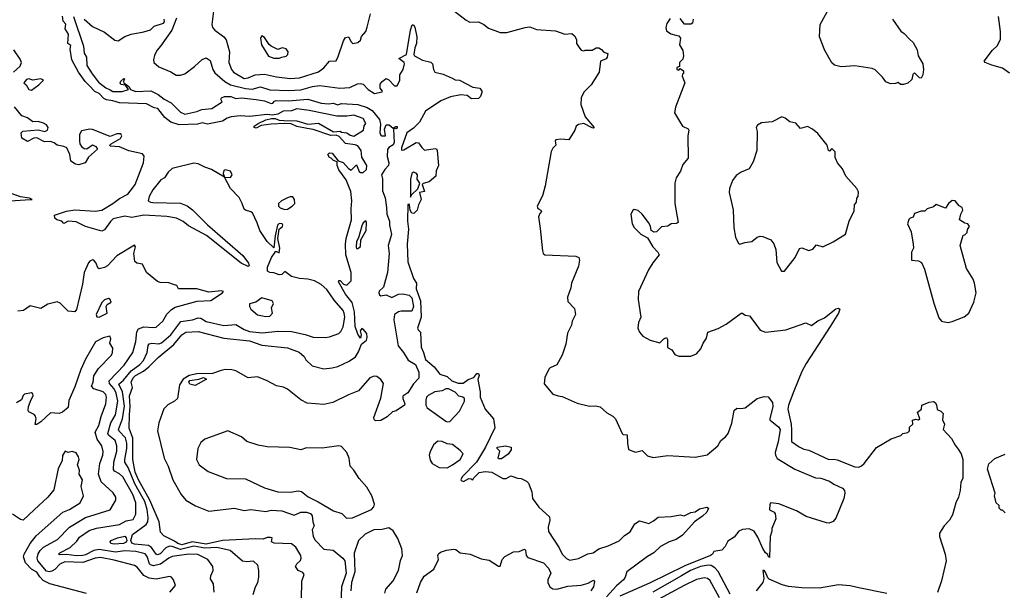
# Model space of a CAD drawing. Extents: x 1468344 to 1613994, y 525695 to 643861.
# Tile 34 of 256: x 1498408 to 1505679, y 589618 to 593832. Entities that reach past the tile are written whole.
import ezdxf

# ---------------------------------------------------------------- set-up
doc = ezdxf.new("R2010")
doc.units = 0

msp = doc.modelspace()

# ---------------------------------------------------------------- linework, layer by layer
at = {"layer": '0CON10XD'}
for points in [[(1504852.2, 593835), (1504915, 593746.7), (1504939.5, 593729.5), (1504978.3, 593688.3), (1505005, 593662.5), (1505035, 593610), (1505043.3, 593565), (1505076.7, 593505), (1505083.3, 593465), (1505077.5, 593425), (1505065, 593400), (1505051.7, 593401.7), (1505015, 593440), (1505003, 593427), (1504995, 593390), (1504967, 593363), (1504935, 593352.5), (1504913, 593353), (1504895, 593367.5), (1504875, 593360), (1504838.3, 593358.3), (1504805, 593372.5), (1504778.3, 593408.3), (1504725, 593461.2), (1504702.3, 593472.3), (1504575, 593492), (1504474.1, 593484.1), (1504425, 593496.7), (1504405, 593512.5), (1504353.8, 593605), (1504313.8, 593705), (1504320, 593795), (1504412.6, 593965)], [(1499842.1, 593915), (1499827.5, 593795), (1499832.9, 593772.9), (1499848.8, 593755), (1499916, 593705), (1499933.6, 593683.6), (1499957.1, 593595), (1499951.9, 593515), (1499972.1, 593465), (1499987.5, 593445), (1500065, 593397.7), (1500095, 593401.6), (1500146.4, 593423.6), (1500215, 593428.3), (1500305, 593409.2), (1500405, 593398.4), (1500475, 593401.2), (1500615, 593445.4), (1500654.6, 593475), (1500695, 593524.2), (1500745, 593527.5), (1500760.2, 593559.8), (1500799.2, 593675), (1500815, 593699.2), (1500835, 593706.2), (1500855, 593667.5), (1500867, 593657), (1500905.9, 593664.1), (1500925, 593680), (1500933.2, 593706.8), (1500964.4, 593745.6), (1500975, 593776.7), (1500999, 593875)], [(1501618.8, 593895), (1501705, 593828), (1501733.2, 593813.2), (1501795.5, 593815.5), (1501836.7, 593795), (1501869.3, 593769.3), (1501955, 593736), (1502005, 593736.7), (1502140, 593775), (1502175, 593778), (1502225, 593758.8), (1502365, 593748.8), (1502433.9, 593723.9), (1502485, 593730), (1502505, 593712.5), (1502518.8, 593685), (1502520, 593655), (1502545, 593620), (1502555, 593607.5), (1502575, 593602.5), (1502585, 593607.5), (1502635, 593606.7), (1502665, 593623.3), (1502685, 593623.3), (1502705, 593612.5), (1502721.2, 593591.2), (1502751.7, 593581.7), (1502746.7, 593555), (1502737.7, 593542.3), (1502697.5, 593525), (1502686.7, 593445), (1502628.3, 593351.7), (1502575, 593297.5), (1502553.8, 593255), (1502551.2, 593205), (1502583.8, 593115), (1502650, 593035), (1502645, 593030), (1502635, 593033.3), (1502575, 593064.3), (1502535, 593058.8), (1502516.7, 593045), (1502506.7, 593015), (1502462.5, 592945), (1502405, 592948.6), (1502366.4, 592943.6), (1502362.3, 592937.7), (1502366.7, 592905), (1502345, 592883.3), (1502332.5, 592857.5), (1502288.1, 592605), (1502268.3, 592531.7), (1502230, 592455), (1502235, 592437.5), (1502257.5, 592425), (1502262.5, 592415), (1502249.3, 592400.7), (1502240, 592375), (1502250.8, 592289.2), (1502268.4, 592125), (1502274.7, 592105), (1502285, 592095.4), (1502515, 592084.4), (1502538, 592075), (1502541.9, 592055), (1502535, 592011.2), (1502484.1, 591885.9), (1502478.3, 591851.7), (1502453.6, 591783.6), (1502455, 591750), (1502505, 591700), (1502512.5, 591655), (1502488.8, 591605), (1502483.3, 591575), (1502453, 591517), (1502441.4, 591435), (1502415, 591353.3), (1502375, 591283.8), (1502325, 591261.2), (1502315, 591250), (1502285, 591190), (1502282, 591142), (1502345, 591067.5), (1502385, 591053.3), (1502415, 591050), (1502525, 591001.2), (1502615, 590978.8), (1502660.7, 590979.3), (1502693.6, 590973.6), (1502745, 590927.5), (1502787.5, 590905), (1502807.5, 590885), (1502856.2, 590775), (1502865, 590768), (1502895, 590767.5), (1502895.4, 590705.4), (1502905, 590657.5), (1502955, 590638.8), (1503005, 590650.8), (1503045, 590611.2), (1503085, 590598.8), (1503195, 590614), (1503395, 590600.8), (1503485, 590617.8), (1503562.5, 590685), (1503585.6, 590724.4), (1503619.7, 590750.3), (1503639.2, 590775), (1503667, 590853), (1503685, 590946.7), (1503705, 590962.5), (1503735, 590960), (1503765, 590966.7), (1503855, 591034), (1503905, 591050), (1503935, 591046.7), (1503966.2, 591005), (1503968.6, 590975), (1503946.7, 590885), (1503947.5, 590877.5), (1503965, 590862.5), (1504012.5, 590825), (1504023.8, 590805), (1504008.2, 590715), (1503985.9, 590635), (1503988.5, 590615), (1504002.2, 590592.2), (1504132.7, 590512.7), (1504285, 590449.2), (1504325, 590445.3), (1504388, 590425), (1504421.3, 590401.3), (1504485, 590373.1), (1504497.9, 590355), (1504501.6, 590335), (1504495, 590296), (1504435, 590151.9), (1504415, 590127.3), (1504386.2, 590115), (1504365, 590115.5), (1504215, 590163.1), (1504145.5, 590205.5), (1504015, 590255.7), (1503955, 590263.3), (1503946.7, 590255), (1503945, 590212.5), (1503978.8, 590195), (1503986.4, 590183.6), (1503992.5, 590145), (1503962.5, 590075), (1503962.5, 590055), (1503950, 590015), (1503945, 589860), (1503935, 589870), (1503933, 589883), (1503915, 589896.2), (1503895, 589927.5), (1503860, 590010), (1503830.8, 590055), (1503795, 590072.9), (1503745, 590067.8), (1503718.8, 590055), (1503685, 590011.2), (1503638.3, 589981.7), (1503618.8, 589941.2), (1503592.5, 589915), (1503535, 589906), (1503523.8, 589885), (1503510, 589875), (1503320.3, 589799.7), (1503057.8, 589672.2), (1502839.6, 589575)], [(1500490, 589555), (1500491.2, 589685), (1500508.8, 589735), (1500499.2, 589749.2), (1500463.3, 589765), (1500443.8, 589795), (1500455.7, 589815), (1500481.5, 589838.5), (1500487.1, 589855), (1500483, 589875), (1500447.5, 589937.5), (1500415, 589962.5), (1500286.1, 589966.1), (1500267.5, 589975), (1500272.5, 590005), (1500259.1, 590009.1), (1500235, 590007.7), (1500205, 589996.2), (1500149.5, 589999.5), (1499905, 589986.9), (1499785, 589960.1), (1499682.9, 589977.1), (1499605, 589953.8), (1499575, 589963.8), (1499552.2, 589982.2), (1499471.7, 590021.7), (1499448, 590048), (1499436.9, 590123.1), (1499369.5, 590285), (1499284.5, 590435), (1499261.4, 590491.4), (1499244.5, 590585), (1499242.5, 590742.5), (1499217.3, 590815), (1499219.7, 590915), (1499224.6, 590975), (1499219.8, 591055), (1499240, 591115), (1499231.9, 591155), (1499245, 591187.2), (1499262.2, 591205), (1499322.4, 591237.6), (1499362.5, 591267.5), (1499431.5, 591338.5), (1499546.1, 591433.9), (1499604.3, 591505), (1499635, 591524.3), (1499725, 591528.1), (1499915, 591479.8), (1500105, 591461.4), (1500195, 591428.4), (1500385, 591408.5), (1500473, 591377), (1500510, 591345), (1500520.7, 591320.7), (1500567.5, 591275), (1500655, 591254), (1500715, 591260.6), (1500758.6, 591271.4), (1500840.5, 591309.5), (1500886.7, 591343.3), (1500909.7, 591380.3), (1500933.1, 591436.9), (1500968.1, 591465), (1500973.8, 591485), (1500971.9, 591515), (1500945, 591545.8), (1500935, 591552), (1500922.5, 591535), (1500929.2, 591505), (1500925, 591480), (1500905, 591510), (1500885.4, 591565), (1500881.5, 591675), (1500862.8, 591742.8), (1500814.5, 591805), (1500763.3, 591895), (1500765, 591906.2), (1500775, 591905.8), (1500799.2, 591879.2), (1500825, 591871.2), (1500855.5, 591904.5), (1500854.8, 591965), (1500815.8, 592095), (1500814.5, 592174.5), (1500818.8, 592215), (1500857.5, 592355), (1500854.7, 592434.7), (1500859.7, 592495), (1500853.2, 592563.2), (1500819.1, 592649.1), (1500765, 592723.8), (1500752.5, 592755), (1500751.7, 592781.7), (1500725, 592791.2), (1500708.8, 592808.8), (1500695, 592813.3), (1500682.5, 592835), (1500695, 592847.5), (1500715, 592846.7), (1500760, 592790), (1500796.8, 592776.8), (1500835, 592732.5), (1500855, 592720), (1500895, 592760), (1500915, 592710), (1500923.6, 592703.6), (1500945, 592703.3), (1500970, 592725), (1500972, 592755), (1500935.7, 592815.7), (1500929.2, 592865), (1500905, 592900), (1500885, 592908.5), (1500815, 592917.8), (1500768, 592968), (1500745, 592978), (1500705, 592975.7), (1500575, 593020.5), (1500530.9, 593029.1), (1500455, 593042.7), (1500413.1, 593063.1), (1500365, 593066.2), (1500265, 593060), (1500190.7, 593049.3), (1500155, 593031.2), (1500140, 593035), (1500140, 593045), (1500170, 593065), (1500225, 593092.9), (1500267.7, 593102.3), (1500295, 593102.5), (1500325, 593090.8), (1500357.7, 593087.7), (1500455.6, 593085.6), (1500535, 593059.2), (1500615, 593068), (1500725, 593003.8), (1500775, 593008.8), (1500785, 593002), (1500825, 592997.1), (1500849.7, 592979.7), (1500875, 592972.5), (1500946.7, 593015), (1500953, 593047), (1500963.3, 593065), (1500945, 593103.1), (1500876, 593126), (1500825, 593118.4), (1500749.3, 593119.2), (1500545, 593161.6), (1500455, 593173.8), (1500415, 593159.1), (1500354.8, 593155.2), (1500315, 593134.4), (1500275, 593127.5), (1500235, 593131.3), (1500105, 593116.3), (1500035, 593121.8), (1499970, 593115), (1499940, 593105), (1499905, 593081.8), (1499795, 593060.9), (1499755, 593069.2), (1499720.2, 593059.8), (1499585, 593056.3), (1499524, 593074), (1499480, 593110), (1499427.3, 593175), (1499400.6, 593180.6), (1499345, 593211.1), (1499145, 593218.6), (1499095, 593233.3), (1499048.8, 593238.8), (1499029.3, 593249.2), (1498995, 593285.4), (1498961.8, 593301.8), (1498922.6, 593342.6), (1498890.4, 593375), (1498843.2, 593443.2), (1498792.1, 593535), (1498780, 593615), (1498785, 593640), (1498763.3, 593655), (1498769.5, 593725), (1498743.3, 593765), (1498748.7, 593798.7), (1498730, 593820), (1498725, 593856.7)], [(1498805, 593854.4), (1498878.2, 593635), (1498883.4, 593585), (1498901.1, 593555), (1498903, 593493), (1498942.1, 593432.1), (1498991.3, 593371.3), (1499045, 593327.6), (1499076.2, 593313.8), (1499095, 593302.3), (1499165, 593301.4), (1499211.2, 593315), (1499188.3, 593348.3), (1499155, 593354.3), (1499149.2, 593365), (1499155, 593378.8), (1499177.3, 593397.3), (1499182.5, 593395), (1499173.6, 593376.4), (1499176.7, 593365), (1499215, 593338), (1499226, 593315), (1499265, 593300.5), (1499376, 593306), (1499430.2, 593280.2), (1499474.8, 593244.8), (1499527.2, 593217.2), (1499595, 593149.1), (1499626.4, 593133.6), (1499717.4, 593152.6), (1499752.2, 593167.8), (1499827.5, 593175), (1499902.5, 593225), (1499892.5, 593245), (1499897.5, 593255), (1499920, 593265), (1499967.5, 593265), (1500005, 593250.5), (1500045, 593254.5), (1500155, 593243.5), (1500215, 593231.9), (1500265, 593212.7), (1500277.1, 593215), (1500289.6, 593230.4), (1500302.5, 593235), (1500393.7, 593233.7), (1500535, 593243.6), (1500635.4, 593214.6), (1500689.6, 593210.4), (1500725, 593215.8), (1500755, 593202.9), (1500785, 593212), (1500905, 593204.7), (1500972.9, 593182.9), (1501009.9, 593159.9), (1501064.2, 593094.2), (1501071.4, 593061.4), (1501068.1, 592995), (1501075, 592978), (1501082.5, 592975), (1501108.8, 592975), (1501102.7, 593022.7), (1501114.2, 593055.8), (1501135.3, 593055.3), (1501165, 593030), (1501185, 593043.3), (1501195, 593042.5), (1501195, 593031.2), (1501185, 593026.7), (1501170, 593030), (1501167.5, 593022.5), (1501174, 592925), (1501165, 592908.8), (1501135, 592888.8), (1501125, 592872.5), (1501122, 592822), (1501133.6, 592775), (1501131.1, 592755), (1501104.4, 592725.6), (1501079.5, 592685), (1501086.3, 592656.3), (1501087.6, 592567.6), (1501106.8, 592516.8), (1501117.5, 592445), (1501120, 592395), (1501137.8, 592345), (1501138.1, 592315), (1501153.8, 592245), (1501129.2, 592165), (1501135.5, 592105), (1501124.5, 591965), (1501094.5, 591855.5), (1501063.3, 591826.7), (1501059.5, 591815), (1501065, 591799.2), (1501075, 591793.1), (1501115, 591799.2), (1501155, 591781.2), (1501205, 591805.6), (1501237.7, 591807.7), (1501285, 591798), (1501305, 591777.5), (1501316.4, 591713.6), (1501305, 591680), (1501225, 591680.6), (1501205, 591674.4), (1501176.3, 591653.7), (1501170.4, 591615), (1501203.3, 591423.3), (1501243.2, 591373.2), (1501276.9, 591316.9), (1501330.9, 591285), (1501355, 591230), (1501356.2, 591185), (1501315, 591142), (1501275, 591076.7), (1501237.9, 591052.1), (1501236.7, 591035), (1501252.5, 590995), (1501250, 590985), (1501187.7, 590942.3), (1501160, 590935), (1501120.7, 590899.3), (1501075, 590872.5), (1501035, 590870), (1501025, 590880), (1501023.3, 590895), (1501074.2, 591035.8), (1501095.7, 591145), (1501076, 591176), (1501045, 591196.9), (1501025, 591199.6), (1500993.5, 591186.5), (1500910, 591090), (1500835, 591061.9), (1500721.6, 591005), (1500655, 590990.2), (1500531.1, 591001.1), (1500485, 591025.4), (1500385, 591104.3), (1500355, 591118.7), (1500305, 591128.9), (1500235, 591165.5), (1500165, 591194.2), (1500095, 591186.2), (1500005, 591240), (1499975, 591246.7), (1499925, 591248.1), (1499895, 591242.5), (1499830.7, 591219.3), (1499715, 591217.8), (1499660, 591205), (1499615, 591176.9), (1499588, 591135), (1499573.2, 591035), (1499551.2, 591015), (1499501.7, 590988.3), (1499472, 590958), (1499435, 590853.8), (1499425.6, 590795), (1499474.3, 590595), (1499505.7, 590535), (1499538.1, 590435), (1499600.8, 590325), (1499636, 590285), (1499707.5, 590242.5)], [(1498885, 593834.5), (1498945, 593781.5), (1499035, 593738.5), (1499111.2, 593681.2), (1499135, 593675.3), (1499185, 593706.5), (1499232, 593725), (1499325, 593741.2), (1499375, 593756.7), (1499400, 593785), (1499470, 593805), (1499478, 593815), (1499476.2, 593835)], [(1499565, 593843.3), (1499530.8, 593755), (1499446.8, 593635), (1499421.8, 593605), (1499403.5, 593566.5), (1499395, 593537.5), (1499397.8, 593515), (1499435, 593482.5), (1499525, 593447.3), (1499563.1, 593423.1), (1499595, 593421.6), (1499627.3, 593432.7), (1499699.3, 593485), (1499755, 593538.9), (1499785, 593550), (1499815, 593530), (1499833.8, 593463.8), (1499848.3, 593438.3), (1499924.2, 593374.2), (1499965, 593350.9), (1500075, 593323.3), (1500125, 593319.8), (1500185.7, 593335.8), (1500255, 593312.5), (1500395, 593308.3), (1500485, 593313.7), (1500571.4, 593338.6), (1500625, 593344.8), (1500773.1, 593326.9), (1500845, 593331.2), (1500901.7, 593358.3), (1500925, 593360.9), (1500945, 593354.5), (1500982.5, 593315), (1501027, 593287), (1501085, 593300), (1501087.5, 593305), (1501068.8, 593325), (1501070.6, 593355), (1501085, 593375.8), (1501115, 593397.5), (1501135, 593387.5), (1501175, 593342.5), (1501195, 593342.5), (1501215.8, 593385), (1501214.3, 593425), (1501239.5, 593465), (1501250.8, 593505), (1501246.2, 593515), (1501208.8, 593545), (1501264.4, 593575.6), (1501292.9, 593755), (1501306.1, 593793.9), (1501315, 593794), (1501325, 593776.7), (1501340, 593705), (1501338, 593655), (1501325.7, 593624.3), (1501319.2, 593575), (1501323.8, 593565), (1501382.4, 593532.4), (1501445, 593517.5), (1501457.5, 593505), (1501463.6, 593463.6), (1501473.9, 593443.9), (1501535, 593428.6), (1501600.7, 593399.3), (1501625, 593388.6), (1501655.8, 593385.8), (1501755, 593333.3), (1501805, 593326.2), (1501820, 593305), (1501820, 593295), (1501810, 593265), (1501795, 593250), (1501745, 593246.2), (1501712.6, 593272.6), (1501665, 593277.6), (1501589.2, 593260.8), (1501517.7, 593232.3), (1501404.9, 593155.1), (1501361.1, 593075), (1501315, 593030.1), (1501267.8, 592995), (1501226.8, 592885), (1501228.3, 592868.3), (1501245, 592871.5), (1501335, 592923.8), (1501352.5, 592922.5), (1501377, 592887), (1501398.3, 592868.3), (1501475, 592881.2), (1501485, 592877.5), (1501491.2, 592865), (1501500, 592755), (1501483.3, 592715), (1501480, 592675), (1501432.5, 592635), (1501387, 592623), (1501380, 592615), (1501397, 592563), (1501360, 592555), (1501373.3, 592505), (1501352.5, 592465), (1501342.5, 592425), (1501318.3, 592401.7), (1501305, 592403.3), (1501291.2, 592425), (1501287.5, 592465), (1501285, 592470), (1501273.9, 592466.1), (1501271.7, 592345), (1501280, 592285), (1501269.2, 592175), (1501275, 592044), (1501315, 591921.8), (1501338.9, 591885), (1501336.9, 591845), (1501368, 591755), (1501371.8, 591635), (1501346.9, 591555), (1501351.2, 591541.2), (1501367.5, 591525), (1501373, 591413), (1501391.2, 591375), (1501405, 591322.5), (1501469.5, 591269.5), (1501510, 591215), (1501565, 591196.2), (1501598.8, 591165), (1501645, 591147.1), (1501682.3, 591147.7), (1501720, 591175), (1501760.7, 591189.3), (1501785, 591220), (1501795, 591220), (1501800, 591205), (1501790, 591175), (1501807.8, 591085), (1501809.4, 591045), (1501846, 590955), (1501906, 590885), (1501917.7, 590817.7), (1501846.7, 590675), (1501781.2, 590565), (1501676.7, 590455), (1501666.7, 590435), (1501669.3, 590429.3), (1501685, 590421.2), (1501725, 590443.8), (1501742.5, 590442.5), (1501755, 590433.3), (1501762, 590448), (1501802.2, 590487.8), (1501845.8, 590495.8), (1501895, 590490), (1501975, 590444), (1502000, 590445), (1502035, 590462.5), (1502085, 590446.7), (1502110, 590445), (1502150, 590425), (1502165, 590410), (1502190, 590345), (1502195.8, 590295), (1502242.6, 590232.6), (1502320.2, 590160.2), (1502323.8, 590135), (1502309.4, 590085), (1502312.1, 590052.1), (1502392.4, 589932.4), (1502415, 589886), (1502445, 589854.2), (1502471.7, 589841.7), (1502535.7, 589854.3), (1502603.1, 589886.9), (1502643.8, 589896.2), (1502684.7, 589925.3), (1502753.7, 589946.3), (1502835, 589983.1), (1502875, 590022.5), (1502915, 590050.8), (1502951.7, 590108.3), (1502985, 590132), (1503055, 590112), (1503089.4, 590130.6), (1503121.7, 590158.3), (1503217.7, 590162.3), (1503285, 590176.2), (1503315, 590169.2), (1503365, 590192.2), (1503395, 590198.6), (1503428.9, 590221.1), (1503481.2, 590231.2), (1503493.8, 590223.8), (1503482.5, 590195), (1503450, 590165), (1503390, 590125), (1503328.3, 590051.7), (1503303.3, 590025), (1503255, 589993.5), (1503204.7, 589975.3), (1503138.9, 589941.1), (1503090.6, 589895), (1503043, 589867), (1502891.2, 589755), (1502880, 589715), (1502866.2, 589695), (1502815, 589651.2), (1502740.4, 589569.6)], [(1503210.3, 593839.7), (1503186.1, 593803.9), (1503178.8, 593775), (1503185, 593750), (1503216.1, 593726.1), (1503253, 593717), (1503275, 593712.5), (1503287.5, 593695), (1503280, 593645), (1503306.2, 593605), (1503310, 593565), (1503305, 593540), (1503280, 593515), (1503280, 593485), (1503261.7, 593478.3), (1503260, 593465), (1503275, 593460), (1503285, 593470), (1503310, 593455), (1503310, 593435), (1503301.7, 593428.3), (1503300, 593415), (1503318.8, 593365), (1503250, 593185), (1503243.9, 593143.9), (1503303.3, 593045), (1503345, 593026.7), (1503350, 593015), (1503342, 592975), (1503345, 592810), (1503305, 592762.5), (1503287.1, 592712.9), (1503256.7, 592665), (1503246.7, 592625), (1503246.2, 592475), (1503270, 592335), (1503255, 592326.7), (1503220, 592325), (1503195, 592307.5), (1503148.3, 592301.7), (1503110, 592265), (1503093, 592263), (1503070, 592275), (1503067, 592307), (1503052.5, 592335), (1503005, 592396.7), (1502975, 592423.3), (1502945, 592430), (1502935, 592422.5), (1502921.2, 592395), (1502931.2, 592325), (1502945, 592297.5), (1502995, 592247.5), (1503045, 592220), (1503083.9, 592153.9), (1503120, 592115), (1503130, 592095), (1503082.7, 592037.3), (1503051.2, 591985), (1502978.8, 591825), (1502974, 591765), (1502995.8, 591635), (1502978.8, 591595), (1502973.3, 591555), (1502983.9, 591523.9), (1503010, 591495), (1503065, 591466), (1503135, 591446.7), (1503165, 591475.6), (1503185, 591484), (1503191.1, 591471.1), (1503192.1, 591412.1), (1503224.2, 591394.2), (1503245, 591360), (1503275, 591346.7), (1503365, 591346.7), (1503405, 591363.3), (1503438.8, 591401.2), (1503455, 591442.5), (1503478.8, 591481.2), (1503488.8, 591525), (1503565, 591551.2), (1503625, 591583.8), (1503735, 591663.8), (1503745, 591663.8), (1503765, 591648.8), (1503796.7, 591645), (1503845, 591582.5), (1503875, 591540), (1503915, 591524), (1504065, 591542), (1504213.9, 591593.9), (1504255, 591572.5), (1504302.7, 591607.3), (1504350.3, 591629.7), (1504435, 591695.6), (1504455, 591701.2), (1504463.3, 591695), (1504454.4, 591665), (1504393.5, 591565), (1504215, 591293.9), (1504184.5, 591235), (1504125, 591088.5), (1504085.3, 590985), (1504080.2, 590955), (1504106.1, 590845), (1504108.5, 590801.5), (1504106.8, 590716.8), (1504165, 590677.5), (1504199.5, 590659.5), (1504235, 590653.8), (1504384.2, 590584.2), (1504423.2, 590586.8), (1504445, 590581.9), (1504575, 590530.9), (1504605, 590528.2), (1504625, 590536.7), (1504644.4, 590555), (1504735, 590673.3), (1504844.1, 590735.9), (1504915, 590762.5), (1504930, 590775), (1504965.9, 590784.1), (1504980, 590795), (1504978.3, 590821.7), (1505002.5, 590845), (1505000, 590875), (1505025, 590881.2), (1505045, 590876.7), (1505056, 590884), (1505037, 590933), (1505067.5, 590955), (1505070, 590985), (1505125, 591007.5), (1505155, 591012.5), (1505167.5, 591005), (1505177.7, 590987.7), (1505183.8, 590953.8), (1505210.7, 590940.7), (1505226.7, 590925), (1505223, 590877), (1505237.5, 590845), (1505227.5, 590805), (1505289.3, 590739.3), (1505315, 590690), (1505339.3, 590659.3), (1505360, 590625), (1505373.8, 590585), (1505373.2, 590446.8), (1505358, 590415), (1505353.1, 590355), (1505340, 590305), (1505321.1, 590265), (1505295.6, 590175), (1505274.6, 590135.4), (1505235, 590093.3), (1505199.3, 590040.7), (1505200, 590015), (1505242, 589885), (1505250.2, 589835), (1505215, 589688.8), (1505185, 589603.3)], [(1503382.5, 593835), (1503377.5, 593805), (1503365, 593797.5), (1503318.3, 593798.3), (1503285, 593840)], [(1505717, 593437), (1505665, 593473.1), (1505586.7, 593495), (1505536.7, 593515), (1505531.2, 593525), (1505592.2, 593607.8), (1505625, 593638), (1505650.5, 593685), (1505650.9, 593745), (1505635.5, 593855)], [(1500325, 593547.5), (1500345, 593554.2), (1500375, 593563.1), (1500389.1, 593575), (1500390, 593595), (1500375, 593616.9), (1500346.7, 593623.3), (1500315, 593612.5), (1500265, 593636.2), (1500249.5, 593649.5), (1500215, 593701.2), (1500195, 593713.3), (1500185.7, 593694.3), (1500193.2, 593645), (1500245, 593562), (1500285, 593548.1), (1500325, 593547.5)], [(1498363.1, 593445), (1498412.4, 593487.6), (1498421.2, 593515), (1498411.3, 593541.3), (1498365, 593610)], [(1498495, 593311.8), (1498550.3, 593349.7), (1498584.2, 593385), (1498565, 593395.3), (1498505, 593385.3), (1498475, 593395.4), (1498459.1, 593390.9), (1498437.5, 593365), (1498455, 593350), (1498475, 593315.6), (1498495, 593311.8)], [(1500132.4, 589587.6), (1500149.2, 589645), (1500165.7, 589675), (1500172.9, 589715), (1500173.8, 589765), (1500166, 589805), (1500135, 589832.5), (1500085, 589829.5), (1500054.4, 589834.4), (1499962.8, 589912.8), (1499863.7, 589933.7), (1499775, 589930), (1499695, 589945.1), (1499595, 589919.1), (1499535, 589941.8), (1499515, 589943.8), (1499488.5, 589931.5), (1499445, 589886.8), (1499425, 589880.6), (1499414.7, 589885), (1499380.6, 589935), (1499359.3, 589949.3), (1499255, 589959.6), (1499237, 589967), (1499229.4, 589985), (1499240.5, 590029.5), (1499341.6, 590105), (1499354.2, 590125), (1499357.3, 590155), (1499349.1, 590215), (1499332.2, 590275), (1499258.1, 590405), (1499209.9, 590525), (1499185.6, 590565.6), (1499183.3, 590585), (1499199.7, 590665), (1499199.1, 590705), (1499189, 590745), (1499142.4, 590792.4), (1499137.3, 590805), (1499167.9, 590885), (1499181.7, 590978.3), (1499168, 591085), (1499140.8, 591139.2), (1499175, 591169.8), (1499231.5, 591238.5), (1499294.8, 591285), (1499322, 591315), (1499348.6, 591375), (1499356.9, 591425), (1499365, 591439.2), (1499385, 591443.7), (1499435, 591439.2), (1499456.4, 591445), (1499525, 591503.5), (1499597.9, 591602.1), (1499685, 591615.9), (1499725, 591630.8), (1499745, 591628.4), (1499785, 591602.1), (1499915, 591574.7), (1500005, 591580.4), (1500064.8, 591544.8), (1500105, 591529.2), (1500200.7, 591519.2), (1500315, 591530.8), (1500415, 591528.2), (1500515, 591508), (1500575, 591488.2), (1500665, 591484.6), (1500695, 591489.5), (1500765, 591515.5), (1500780.2, 591529.8), (1500797.1, 591562.9), (1500807.9, 591635), (1500805.2, 591665), (1500796.3, 591685), (1500731, 591761), (1500675, 591838.2), (1500635, 591877.3), (1500585, 591904), (1500535, 591916.8), (1500475, 591920.8), (1500416.1, 591936.1), (1500365, 591972.5), (1500345, 591951.2), (1500325, 591948.6), (1500285, 591962), (1500255, 591964.2), (1500238, 591975), (1500238.1, 592005), (1500267.8, 592075), (1500294, 592115), (1500295, 592120), (1500305, 592118.8), (1500325, 592110), (1500329.6, 592145), (1500314.2, 592215), (1500324, 592285), (1500348.6, 592305), (1500351.9, 592315), (1500345.7, 592325), (1500325, 592327.3), (1500312.9, 592315), (1500293.6, 592235), (1500285, 592147.5), (1500235.7, 592195), (1500180.8, 592275), (1500162.6, 592332.6), (1500128, 592405), (1500115, 592414), (1500075, 592424), (1500065, 592433.3), (1500051.6, 592475), (1500028.2, 592518.3), (1499965.8, 592585), (1499920, 592670), (1499825, 592726), (1499775, 592741.9), (1499725, 592767.1), (1499695, 592771.8), (1499535, 592733.1), (1499505, 592706.5), (1499476.6, 592663.4), (1499451, 592649), (1499390.7, 592575), (1499364.1, 592525.9), (1499356.8, 592495), (1499373.1, 592485), (1499392.5, 592482.5), (1499595, 592476.5), (1499645, 592457.3), (1499685, 592426.9), (1499795, 592316.9), (1500055, 592090.5), (1500098.6, 592035), (1500102.5, 592015), (1500095, 592010), (1500044.4, 592035), (1499786.9, 592236.9), (1499655, 592310.3), (1499615, 592340.4), (1499567, 592367), (1499495, 592377.3), (1499325, 592388.9), (1499235, 592371.4), (1499185, 592380.9), (1499098.6, 592361.4), (1499078.1, 592341.9), (1499035, 592279.6), (1499015, 592271.2), (1498895, 592304.2), (1498825, 592338.7), (1498766.2, 592343.8), (1498735, 592327.5), (1498720, 592345), (1498682.5, 592355), (1498666.4, 592366.4), (1498665, 592387.5), (1498755, 592417.7), (1498815, 592426.6), (1498965, 592418.1), (1499015, 592426.2), (1499096.5, 592473.5), (1499145, 592512.5), (1499206.5, 592543.5), (1499242.2, 592587.8), (1499260.4, 592615), (1499322, 592775), (1499326.7, 592825), (1499315, 592840.8), (1499213.7, 592863.7), (1499145, 592892.7), (1499077, 592897), (1499073.3, 592905), (1499082.5, 592915), (1499152.5, 592955), (1499162, 592975), (1499155, 592988.8), (1499125, 592988.6), (1499075, 592970), (1498945, 593022), (1498925, 593023.8), (1498865, 593010), (1498850.9, 592985), (1498849.1, 592935), (1498852.3, 592915), (1498865, 592895.6), (1498885, 592881.1), (1498905, 592879.2), (1498945, 592908.8), (1498970, 592895), (1498982.5, 592875), (1498915, 592817.5), (1498892.5, 592775), (1498845, 592760), (1498820, 592765), (1498786.4, 592786.4), (1498778.1, 592835), (1498756.1, 592886.1), (1498735, 592896.4), (1498685, 592905.7), (1498663.1, 592923.1), (1498635, 592932.9), (1498590.9, 592930.9), (1498535, 592959.2), (1498512.6, 592957.4), (1498465, 592933.1), (1498425, 592957.5), (1498420, 592995), (1498432.2, 593007.8), (1498545, 593018.5), (1498595, 593006.8), (1498613.8, 593016.2), (1498618.8, 593035), (1498605.5, 593055.5), (1498585, 593066.9), (1498545, 593080.6), (1498505, 593077.7), (1498466.6, 593106.6), (1498425, 593121.8), (1498369.2, 593189.2)], [(1504055, 591974), (1504134.3, 592075.7), (1504167.7, 592142.3), (1504185, 592146.2), (1504235, 592126.7), (1504265, 592136.7), (1504292, 592168), (1504340, 592155), (1504415, 592191.2), (1504505, 592247.5), (1504533.3, 592345), (1504569.3, 592420.7), (1504572.5, 592465), (1504587.5, 592485), (1504590, 592515), (1504600, 592525), (1504601.7, 592561.7), (1504590, 592585), (1504507.5, 592675), (1504485, 592730), (1504447.5, 592775), (1504430, 592815), (1504430, 592855), (1504405, 592880), (1504388.3, 592861.7), (1504380, 592865), (1504370, 592905), (1504301.7, 592991.7), (1504263.6, 593023.6), (1504225, 593042.5), (1504175, 593027.5), (1504138.3, 593068.3), (1504095, 593077.5), (1504060, 593105), (1504035, 593113.3), (1503965, 593076.7), (1503885, 593070), (1503856.4, 593053.6), (1503847.5, 593035), (1503853.3, 593005), (1503851.2, 592865), (1503825, 592782.5), (1503795, 592730), (1503735, 592706.2), (1503698, 592682), (1503670.8, 592645), (1503649.2, 592585), (1503646.5, 592555), (1503676.8, 592426.8), (1503681.4, 592295), (1503693.3, 592225), (1503715, 592180), (1503725, 592173.3), (1503762.5, 592187.5), (1503815, 592194), (1503854.3, 592225.7), (1503875, 592232.5), (1503895, 592230.8), (1503955, 592206), (1503976.4, 592176.4), (1503990.6, 592135), (1503998.3, 592038.3), (1504032.5, 591975), (1504055, 591974)], [(1499965, 592667.1), (1499976.4, 592685), (1499965, 592714), (1499925.8, 592724.2), (1499915, 592719.2), (1499910, 592695), (1499920, 592670), (1499965, 592667.1)], [(1501295, 592520), (1501301.7, 592538.3), (1501347, 592583), (1501362.5, 592625), (1501343.9, 592653.9), (1501346.7, 592685), (1501335, 592698.8), (1501315, 592705.8), (1501303.3, 592695), (1501293.7, 592653.7), (1501295, 592520)], [(1498265, 592490.4), (1498485, 592504.4), (1498500, 592505), (1498480, 592515), (1498415, 592522.7), (1498345, 592548.8)], [(1500365, 592431), (1500385, 592433.4), (1500421.2, 592455), (1500438.9, 592475), (1500436.2, 592505), (1500425, 592522.5), (1500405, 592524.6), (1500385, 592517.3), (1500341.5, 592495), (1500319.3, 592475), (1500318.7, 592455), (1500332.3, 592442.3), (1500365, 592431)], [(1505265, 591596.7), (1505295, 591603.8), (1505383.6, 591636.4), (1505415.9, 591664.1), (1505453.3, 591745), (1505472, 591815), (1505460, 591885), (1505449.2, 591915), (1505400, 591995), (1505353.3, 592165), (1505375, 592240), (1505387, 592243), (1505405, 592260), (1505408.3, 592281.7), (1505422.5, 592305), (1505410, 592325), (1505388.3, 592328.3), (1505347.5, 592355), (1505357.5, 592395), (1505372.5, 592425), (1505367.5, 592445), (1505345, 592457.5), (1505315, 592493.3), (1505295, 592496.7), (1505267.5, 592475), (1505245, 592440), (1505175, 592467.5), (1505155, 592450), (1505110, 592435), (1505091.7, 592418.3), (1505065, 592417.5), (1505015, 592400), (1505006.4, 592373.6), (1504983, 592367), (1504973, 592357), (1504963.8, 592325), (1504990, 592265), (1505006.7, 592175), (1505007.5, 592145), (1504993.8, 592115), (1504993.3, 592055), (1505045, 592052), (1505068.3, 592038.3), (1505089.5, 591989.5), (1505118.2, 591881.7), (1505158, 591738), (1505195, 591630.8), (1505215, 591606.2), (1505225, 591603.3), (1505265, 591596.7)], [(1500905, 592142.5), (1500923.6, 592156.4), (1500928, 592205), (1500966.2, 592275), (1500970, 592335), (1500965, 592347.5), (1500945, 592331.2), (1500935, 592310), (1500909.1, 592220.9), (1500895, 592193.8), (1500892.6, 592152.6), (1500895, 592142.5), (1500905, 592142.5)], [(1499844.5, 589604.5), (1499839.2, 589665), (1499816.4, 589703.6), (1499818.9, 589725), (1499837.7, 589765), (1499834.4, 589795), (1499798.6, 589845), (1499723.9, 589883.9), (1499657.5, 589885), (1499535, 589867.6), (1499508.5, 589855), (1499448.9, 589811.1), (1499395, 589798.5), (1499375.2, 589805.2), (1499366.8, 589815), (1499348.3, 589868.3), (1499335, 589887.4), (1499265, 589905.5), (1499185, 589910.3), (1499115, 589899.9), (1498995, 589920.8), (1498955, 589912.3), (1498895, 589880.4), (1498875, 589875.6), (1498827.7, 589872.3), (1498755, 589881.9), (1498701.1, 589881.1), (1498695.8, 589885), (1498703.8, 589895), (1498781.2, 589935), (1498828.9, 589981.1), (1498849, 590011), (1498920.1, 590059.9), (1498975, 590077.3), (1499145, 590103.9), (1499195, 590132), (1499245, 590141.8), (1499265, 590181.2), (1499266, 590265), (1499244, 590325), (1499170.8, 590455), (1499145, 590479.3), (1499108.3, 590498.3), (1499100.1, 590510.1), (1499102.5, 590565), (1499124.8, 590645), (1499125.7, 590685), (1499112.9, 590725), (1499065, 590763.5), (1499060.2, 590775), (1499081.1, 590855), (1499115.2, 590915), (1499132.5, 591015), (1499121, 591075), (1499105.1, 591105), (1499072, 591145), (1499068.8, 591165), (1499180.2, 591279.8), (1499243.4, 591375), (1499265.3, 591455), (1499273.1, 591526.9), (1499285, 591548.2), (1499325, 591562.8), (1499395, 591557.9), (1499415, 591561.8), (1499464.1, 591605.9), (1499493.8, 591656.2), (1499528.3, 591691.7), (1499555, 591708.9), (1499717.9, 591752.1), (1499820.8, 591759.2), (1499906.7, 591815), (1499912.5, 591825), (1499895, 591828.9), (1499805, 591819.6), (1499715, 591843.2), (1499580, 591845), (1499568.3, 591868.3), (1499545, 591877.5), (1499509.3, 591889.3), (1499445, 591891.2), (1499425, 591898.8), (1499344.5, 591964.5), (1499315.8, 592025.8), (1499273.6, 592033.6), (1499257.5, 592045), (1499252, 592105), (1499264.2, 592155), (1499255.6, 592165.6), (1499125, 592089.2), (1499056.2, 592015), (1499035, 592002), (1498995, 591992.5), (1498985, 592000), (1498973.8, 592035), (1498955, 592056.7), (1498945, 592059.2), (1498925, 592048.5), (1498915, 592036.9), (1498885.3, 591965.3), (1498872, 591878), (1498827.5, 591692.5), (1498815, 591674.2), (1498765, 591678.8), (1498707.4, 591737.4), (1498685, 591747.5), (1498615, 591730), (1498565, 591698.8), (1498485, 591720), (1498435.9, 591684.1), (1498395, 591680)], [(1498995, 591634.8), (1499053.1, 591665), (1499046.7, 591715), (1499055, 591728.8), (1499083.4, 591746.6), (1499076.9, 591765), (1499065, 591772.9), (1499035, 591762.3), (1499015, 591743.1), (1498972.7, 591655), (1498978.6, 591638.6), (1498995, 591634.8)], [(1500225, 591639.1), (1500255, 591642.9), (1500274, 591665), (1500268.8, 591705), (1500283.3, 591735), (1500272.5, 591755), (1500195, 591776.7), (1500152.5, 591745), (1500105.9, 591734.1), (1500105.6, 591715), (1500115, 591694.2), (1500165, 591651.8), (1500225, 591639.1)], [(1499517.1, 589605), (1499559.2, 589655), (1499543.8, 589695), (1499528.8, 589715), (1499515, 589721.4), (1499415, 589700.9), (1499365, 589708.7), (1499325, 589726.8), (1499275, 589788.9), (1499255, 589800.3), (1499105, 589841.7), (1499005, 589859.8), (1498965, 589855.5), (1498875, 589822.6), (1498742.6, 589827.4), (1498705, 589811.5), (1498667.1, 589772.9), (1498645, 589759), (1498625, 589754.5), (1498605, 589760.3), (1498542.5, 589835), (1498538.2, 589855), (1498545, 589887.5), (1498559, 589911), (1498585, 589935.8), (1498687.2, 589992.8), (1498775, 590083.6), (1498893.1, 590155), (1499075, 590211.5), (1499118.2, 590285), (1499117.5, 590305), (1499098.1, 590338.1), (1499010, 590420), (1498989.2, 590475), (1499001, 590555), (1499021.8, 590615), (1499024.1, 590644.1), (1499014, 590685), (1498981.2, 590735), (1498965.6, 590785), (1498991.4, 590835), (1499008.7, 590901.3), (1499043.9, 590995), (1499048.2, 591045), (1499043.8, 591065), (1499025.6, 591085), (1498956, 591105), (1498938.1, 591125), (1498949.6, 591155), (1498955, 591201.2), (1498990, 591255), (1499085.6, 591355), (1499094.4, 591375), (1499095.9, 591405.9), (1499074.3, 591444.3), (1499080, 591475), (1499073.6, 591493.6), (1499025, 591483.5), (1498967.6, 591452.4), (1498895, 591326.2), (1498860.1, 591249.9), (1498815, 591121.1), (1498769.9, 591020.1), (1498765, 590967.5), (1498725, 590933.3), (1498700, 590925), (1498635, 590927.5), (1498565, 590861.2), (1498535, 590843.3), (1498523.6, 590843.6), (1498529.2, 590885), (1498524, 590905), (1498515, 590916), (1498476.7, 590935), (1498471.2, 590945), (1498474.2, 590975), (1498492.4, 591027.6), (1498508.8, 591055), (1498505, 591070), (1498495, 591077.5), (1498443.9, 591066.1), (1498433.9, 591056.1), (1498422.5, 591025), (1498385, 591002.5)], [(1499705, 591131.2), (1499665, 591140), (1499657.5, 591155), (1499665, 591167.5), (1499731.7, 591178.3), (1499765, 591190), (1499787, 591177), (1499705, 591131.2)], [(1501565, 590862), (1501585, 590863.8), (1501655, 590940), (1501693.3, 591015), (1501692.5, 591035), (1501680, 591045), (1501651.7, 591051.7), (1501625, 591081.2), (1501573.8, 591106.2), (1501555, 591106.7), (1501528.3, 591091.7), (1501472.5, 591085), (1501423.6, 591056.4), (1501412.5, 591045), (1501407, 591023), (1501406.7, 590985), (1501416.2, 590965), (1501555, 590868), (1501565, 590862)], [(1500822.1, 590152.1), (1500865, 590154), (1501006.9, 590215), (1501022.9, 590235), (1501028, 590255), (1501008.8, 590315), (1500970.5, 590380.5), (1500913.8, 590445), (1500876.7, 590505), (1500848.8, 590535), (1500841.2, 590595), (1500823.3, 590635), (1500785, 590680), (1500765, 590686.2), (1500642.3, 590667.7), (1500525, 590671.5), (1500484.5, 590655.5), (1500401.9, 590671.9), (1500235, 590676.5), (1500169.1, 590689.1), (1500085, 590716.7), (1500045, 590752.2), (1499945, 590796), (1499775, 590733.6), (1499745, 590710), (1499723.2, 590665), (1499714.5, 590584.5), (1499732.5, 590545), (1499798.8, 590495), (1499935, 590444.6), (1500075, 590441.5), (1500215, 590375.5), (1500315, 590345.4), (1500406.7, 590343.3), (1500465, 590352.1), (1500488.2, 590348.2), (1500539.1, 590309.1), (1500612.3, 590272.3), (1500725, 590203.9), (1500788, 590185), (1500822.1, 590152.1)], [(1501565, 590523.3), (1501605, 590543.8), (1501660.6, 590585), (1501683.3, 590625), (1501661.7, 590651.7), (1501604.5, 590694.5), (1501565, 590700.6), (1501526.9, 590716.9), (1501495, 590718.7), (1501465, 590692.5), (1501438.3, 590641.7), (1501431.8, 590615), (1501438.6, 590578.6), (1501455, 590555.6), (1501505, 590524), (1501565, 590523.3)], [(1501965, 590590), (1501945, 590590), (1501942.5, 590595), (1501953.8, 590645), (1501934.3, 590665), (1501933.8, 590676.2), (1501995, 590684), (1502036.4, 590676.4), (1502037.5, 590655), (1502016.4, 590623.6), (1501965, 590590)], [(1498495, 589774.4), (1498451, 589821), (1498436.5, 589865), (1498441.1, 589885), (1498485.2, 589964.8), (1498528.7, 590021.3), (1498725.6, 590195), (1498775.7, 590214.3), (1498854.4, 590265), (1498879.6, 590315), (1498863.1, 590385), (1498871.6, 590435), (1498846.7, 590475), (1498850.4, 590505), (1498834.7, 590545), (1498848.1, 590585), (1498843.1, 590605), (1498825, 590633.8), (1498795, 590642), (1498765, 590636.7), (1498745, 590646.7), (1498725, 590613.3), (1498721.6, 590575), (1498692.5, 590517.5), (1498660.1, 590359.9), (1498615.2, 590305), (1498515, 590212.8), (1498435, 590136.2), (1498415, 590141.5), (1498355, 590181.4)], [(1505685, 590190), (1505665, 590210), (1505655, 590210), (1505640, 590225), (1505640, 590245), (1505620, 590265), (1505607.5, 590315), (1505612.5, 590335), (1505553.9, 590513.9), (1505565, 590552.5), (1505608.3, 590591.7), (1505685.7, 590624.3)], [(1499707.5, 590242.5), (1499805, 590203.8), (1499995, 590224.2), (1500065, 590206.7), (1500115, 590215.7), (1500225, 590200), (1500265, 590208.9), (1500345, 590206.1), (1500435, 590172.2), (1500484.2, 590195.8), (1500525, 590194.3), (1500555.9, 590185), (1500568.1, 590168.1), (1500572.8, 590125), (1500583.3, 590095), (1500568, 590065), (1500575.5, 590015), (1500589.5, 589989.5), (1500652.9, 589922.9), (1500721.9, 589915), (1500795, 589856.5), (1500808.1, 589835), (1500819.5, 589745), (1500784.8, 589645), (1500779.4, 589509.4)], [(1501103.6, 589596.4), (1501113, 589627), (1501165, 589688.8), (1501206.4, 589763.6), (1501221.2, 589838.8), (1501235.6, 589875), (1501229.4, 589925), (1501200.7, 590000.7), (1501165, 590058), (1501135, 590079.2), (1501085, 590068.1), (1501022.5, 590065), (1500958.3, 590031.7), (1500910, 589985), (1500876.9, 589893.1), (1500882.7, 589755), (1500858.6, 589675), (1500854.2, 589614.2)], [(1499105, 589958.5), (1499081.2, 589965), (1499076.2, 589975), (1499084, 589985), (1499131.2, 590005), (1499185, 590016.9), (1499194.6, 590005), (1499198.7, 589985), (1499195.6, 589974.4), (1499175, 589964.5), (1499105, 589958.5)], [(1501340.3, 589599.7), (1501366.9, 589675), (1501395, 589722), (1501465.8, 589775), (1501501.2, 589845), (1501496.7, 589875), (1501501.2, 589888.8), (1501515, 589900), (1501560, 589915), (1501615, 589922.5), (1501629.3, 589919.3), (1501660, 589895), (1501734.1, 589884.1), (1501815, 589851.8), (1501875, 589841.5), (1501945, 589796), (1501955, 589796.7), (1501971.2, 589845), (1501991.7, 589868.3), (1502055, 589901.5), (1502095.4, 589904.6), (1502135, 589921.2), (1502144, 589914), (1502147.1, 589875), (1502159.8, 589859.8), (1502275, 589820), (1502312.4, 589782.4), (1502330.3, 589745), (1502308, 589695), (1502307, 589675), (1502323.7, 589643.7), (1502345, 589630), (1502375, 589626.9), (1502455, 589649.5), (1502555, 589655.9), (1502605, 589670.7), (1502645, 589692.2), (1502652.4, 589682.4), (1502646.1, 589645), (1502626.2, 589615)], [(1498902, 589595), (1498630, 589665), (1498581.7, 589691.7), (1498556.7, 589716.7), (1498535, 589752.5), (1498495, 589774.4)], [(1503655, 589589.7), (1503565, 589756.5), (1503542.3, 589785), (1503515, 589802.3), (1503494.4, 589804.4), (1503435, 589793.8), (1503362.3, 589765), (1503295, 589725.9), (1503084.4, 589605)], [(1504812, 589595), (1504605, 589636.9), (1504541.8, 589651.8), (1504455, 589658.5), (1504315, 589634.5), (1504185, 589636.6), (1504085, 589645.5), (1504038.7, 589658.7), (1503941.7, 589701.7), (1503931.5, 589711.5), (1503915, 589752.1), (1503905, 589763.5), (1503896, 589764), (1503902.5, 589705), (1503894.7, 589675), (1503845.7, 589615)], [(1503575, 589563.8), (1503504, 589694), (1503486.4, 589706.4), (1503465, 589711.6), (1503405, 589698.5), (1503315, 589653.3), (1503065, 589517.2)]]:
    msp.add_lwpolyline(points, dxfattribs=at)

doc.saveas('drawing.dxf')
